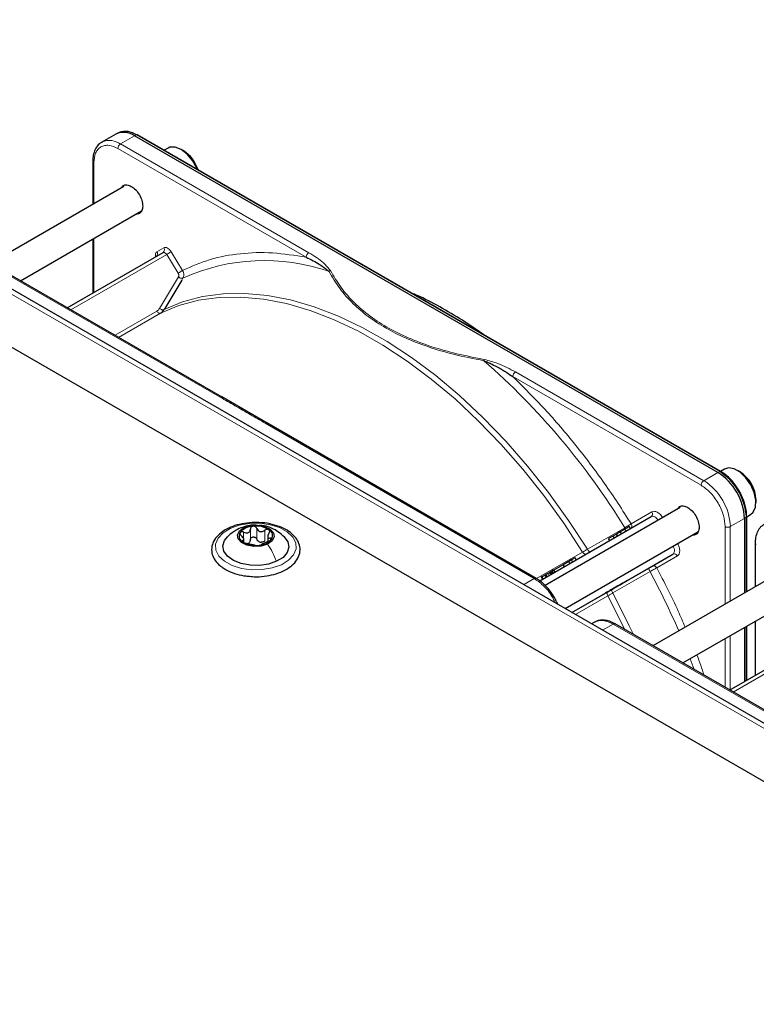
# Paper-space layout 'Blatt2' of a CAD drawing. Header units: millimetres. Extents: x 5 to 418, y 2 to 292.
# Tile 86 of 88: x 288 to 307, y 228 to 255. Entities that reach past the tile are written whole.
import ezdxf

# ---------------------------------------------------------------- set-up
doc = ezdxf.new("R2010")
doc.units = ezdxf.units.MM

psp = doc.layouts.new('Blatt2')

# ---------------------------------------------------------------- linework, layer by layer
at = {"color": 7, "linetype": 'Continuous', "lineweight": 25}
for p, q in [((317.662, 228.296), (272.124, 254.585)), ((290.067, 251.532), (289.691, 251.315)), ((289.691, 251.315), (289.708, 251.324)), ((290.153, 251.573), (290.099, 251.549)), ((306.137, 242.494), (290.567, 251.483)), ((306.215, 242.52), (290.645, 251.509)), ((291.46, 251.157), (291.356, 251.098)), ((291.866, 251.09), (291.81, 251.123)), ((289.454, 250.817), (289.454, 249.653)), ((289.454, 250.815), (289.454, 250.817)), ((290.28, 250.13), (286.723, 248.076)), ((287.523, 247.615), (290.756, 249.481)), ((319.488, 228.798), (283.991, 249.29)), ((289.454, 248.729), (289.454, 247.287)), ((292.903, 244.509), (285.715, 248.658)), ((288.772, 246.893), (291.327, 248.368)), ((291.826, 247.632), (291.374, 246.878)), ((294.106, 243.814), (292.895, 244.513)), ((301.286, 239.669), (294.098, 243.819)), ((306.309, 242.585), (306.206, 242.525)), ((306.716, 242.518), (306.659, 242.55)), ((307.154, 241.693), (307.154, 241.758)), ((305.13, 241.558), (301.527, 239.478)), ((306.903, 241.326), (306.897, 241.44)), ((306.906, 241.313), (307.009, 241.373)), ((301.383, 239.603), (304.354, 241.318)), ((306.844, 241.27), (306.844, 239.282)), ((306.906, 239.317), (306.906, 241.324)), ((302.057, 238.86), (305.605, 240.909)), ((303.428, 240.853), (303.334, 240.799)), ((303.532, 240.912), (303.428, 240.853)), ((303.458, 240.801), (303.428, 240.853)), ((303.799, 240.998), (303.769, 241.05)), ((293.486, 240.623), (293.486, 240.702)), ((294.122, 240.79), (294.122, 240.648)), ((303.334, 240.799), (303.22, 240.733)), ((303.25, 240.681), (303.22, 240.733)), ((303.334, 240.799), (303.364, 240.747)), ((307.132, 240.612), (307.132, 239.448)), ((307.132, 240.61), (307.132, 240.612)), ((304.381, 239.994), (304.934, 240.313)), ((302.008, 240.033), (301.76, 239.89)), ((302.158, 240.119), (302.008, 240.033)), ((302.038, 239.981), (302.008, 240.033)), ((302.228, 240.16), (302.158, 240.119)), ((302.188, 240.067), (302.158, 240.119)), ((302.326, 240.216), (302.228, 240.16)), ((302.258, 240.108), (302.228, 240.16)), ((302.356, 240.164), (302.326, 240.216)), ((301.56, 239.705), (301.53, 239.757)), ((301.681, 239.844), (301.652, 239.827)), ((301.682, 239.775), (301.652, 239.827)), ((301.71, 239.861), (301.681, 239.844)), ((301.711, 239.792), (301.681, 239.844)), ((301.726, 239.87), (301.709, 239.899)), ((301.76, 239.89), (301.71, 239.861)), ((301.74, 239.809), (301.71, 239.861)), ((301.79, 239.838), (301.76, 239.89)), ((303.301, 239.37), (304.294, 239.944)), ((307.958, 239.925), (304.4, 237.871)), ((301.409, 239.725), (301.455, 239.645)), ((302.237, 238.756), (303.202, 239.313)), ((305.201, 237.409), (308.433, 239.276)), ((302.843, 238.498), (302.764, 238.452)), ((310.58, 234.304), (303.393, 238.453)), ((307.132, 238.524), (307.132, 237.082)), ((306.844, 238.358), (306.844, 236.916)), ((306.906, 236.951), (306.906, 238.394)), ((306.45, 236.688), (309.005, 238.163))]:
    psp.add_line(p, q, dxfattribs=at)
at = {"color": 7, "linetype": 'Continuous', "lineweight": 18}
for p, q in [((290.191, 251.266), (290.567, 251.483)), ((290.567, 251.483), (290.618, 251.508)), ((290.618, 251.508), (306.189, 242.519)), ((295.147, 248.241), (290.12, 251.143)), ((295.217, 248.364), (290.191, 251.266)), ((289.483, 250.776), (289.483, 249.67)), ((319.288, 228.778), (283.791, 249.27)), ((289.483, 248.746), (289.483, 247.304)), ((285.665, 248.653), (292.852, 244.504)), ((291.162, 248.389), (291.348, 248.496)), ((291.424, 248.315), (288.867, 246.839)), ((291.732, 247.817), (291.424, 248.315)), ((291.542, 248.389), (291.85, 247.892)), ((291.234, 246.874), (291.738, 247.715)), ((291.858, 247.685), (291.826, 247.632)), ((291.374, 246.878), (291.354, 246.844)), ((290.046, 246.158), (291.161, 246.802)), ((291.257, 246.748), (290.141, 246.103)), ((305.69, 242.155), (300.663, 245.057)), ((305.761, 242.277), (300.734, 245.179)), ((294.049, 243.814), (301.236, 239.665)), ((306.137, 242.494), (305.761, 242.277)), ((306.189, 242.519), (306.137, 242.494)), ((303.822, 241.126), (304.375, 241.445)), ((306.885, 241.417), (306.892, 241.302)), ((306.844, 241.27), (306.468, 241.052)), ((306.892, 241.302), (306.844, 241.27)), ((306.892, 241.302), (306.892, 239.309)), ((293.479, 240.708), (293.479, 240.902)), ((293.657, 240.699), (293.657, 240.985)), ((293.83, 240.715), (293.83, 241.001)), ((294.044, 240.668), (294.044, 240.954)), ((302.657, 240.447), (303.649, 241.021)), ((303.562, 240.86), (303.532, 240.912)), ((303.684, 240.931), (303.654, 240.983)), ((306.327, 238.983), (306.327, 241.052)), ((306.468, 241.052), (306.468, 239.065)), ((293.453, 240.641), (293.453, 240.677)), ((294.191, 240.681), (294.191, 240.745)), ((301.295, 239.661), (302.524, 240.37)), ((304.934, 240.313), (302.237, 238.756)), ((305.055, 240.268), (304.502, 239.948)), ((301.576, 239.714), (301.546, 239.766)), ((301.635, 239.748), (301.605, 239.8)), ((304.324, 239.852), (303.331, 239.278)), ((301.236, 239.665), (300.95, 239.5)), ((301.476, 239.656), (301.446, 239.708)), ((303.199, 239.202), (302.332, 238.702)), ((303.057, 238.283), (303.343, 238.448)), ((303.343, 238.448), (310.53, 234.299)), ((306.892, 238.386), (306.892, 236.943)), ((306.327, 236.759), (306.327, 238.06)), ((306.468, 238.141), (306.468, 236.699)), ((309.102, 238.11), (306.545, 236.634)), ((305.504, 237.234), (305.395, 237.522))]:
    psp.add_line(p, q, dxfattribs=at)
at = {"color": 7, "linetype": 'Continuous', "lineweight": 25, "flags": 128}
for points in [[(292.239, 250.588), (292.225, 250.623), (292.115, 250.825), (291.972, 250.998), (291.811, 251.122), (291.65, 251.184), (291.507, 251.178), (291.46, 251.157)], [(307.009, 241.373), (307.079, 241.433), (307.141, 241.571), (307.151, 241.753), (307.108, 241.959), (307.017, 242.168), (306.886, 242.356), (306.731, 242.503), (306.568, 242.593), (306.415, 242.617), (306.309, 242.585)], [(293.492, 241.026), (293.663, 241.078), (293.855, 241.088), (294.039, 241.055), (294.188, 240.984), (294.278, 240.885), (294.296, 240.774), (294.239, 240.668), (294.116, 240.582)], [(306.905, 241.326), (306.906, 241.326), (306.906, 241.324)], [(294.116, 240.582), (293.945, 240.53), (293.753, 240.52), (293.568, 240.552), (293.42, 240.624), (293.329, 240.722), (293.311, 240.833), (293.368, 240.94), (293.492, 241.026)], [(294.359, 240.124), (294.144, 240.049), (293.901, 240.013), (293.651, 240.018), (293.413, 240.063), (293.207, 240.145), (293.049, 240.257), (292.952, 240.391), (292.924, 240.534), (292.968, 240.677), (293.046, 240.776)], [(294.564, 240.774), (294.656, 240.645), (294.683, 240.502), (294.64, 240.359), (294.529, 240.23), (294.359, 240.124)]]:
    psp.add_lwpolyline(points, dxfattribs=at)
at = {"color": 7, "linetype": 'Continuous', "lineweight": 18, "flags": 128}
for points in [[(291.424, 248.315), (291.413, 248.33), (291.401, 248.344), (291.388, 248.355), (291.375, 248.364), (291.362, 248.37), (291.349, 248.373), (291.337, 248.372), (291.327, 248.368)], [(302.524, 240.37), (302.023, 241.138), (301.49, 241.877), (300.93, 242.582), (300.347, 243.25), (299.742, 243.877), (299.121, 244.458), (298.487, 244.991), (297.843, 245.471), (297.195, 245.897), (296.544, 246.265), (295.896, 246.573), (295.255, 246.82), (294.623, 247.004), (294.006, 247.123), (293.407, 247.178), (292.829, 247.168), (292.275, 247.092), (291.75, 246.952), (291.257, 246.748)], [(291.354, 246.844), (291.849, 247.049), (292.376, 247.19), (292.931, 247.266), (293.51, 247.276), (294.112, 247.221), (294.731, 247.101), (295.364, 246.917), (296.008, 246.67), (296.658, 246.36), (297.31, 245.991), (297.961, 245.564), (298.607, 245.082), (299.243, 244.548), (299.866, 243.965), (300.472, 243.336), (301.058, 242.666), (301.619, 241.958), (302.153, 241.217), (302.657, 240.447)], [(304.544, 241.22), (304.527, 241.242), (304.503, 241.27), (304.477, 241.293), (304.451, 241.31), (304.424, 241.322), (304.398, 241.327), (304.375, 241.326), (304.354, 241.318)], [(293.123, 241.002), (293.363, 241.087), (293.633, 241.134), (293.915, 241.138), (294.19, 241.1), (294.437, 241.023), (294.642, 240.911), (294.79, 240.772), (294.87, 240.616), (294.878, 240.454), (294.813, 240.295), (294.678, 240.152), (294.485, 240.034), (294.244, 239.949), (293.974, 239.902), (293.692, 239.898), (293.418, 239.936), (293.17, 240.013), (292.965, 240.125), (292.818, 240.264), (292.737, 240.42), (292.73, 240.582), (292.795, 240.741), (292.929, 240.884), (293.123, 241.002)], [(304.934, 240.313), (304.951, 240.327), (304.964, 240.347), (304.972, 240.372), (304.976, 240.401), (304.974, 240.433), (304.967, 240.467), (304.955, 240.501), (304.944, 240.527)], [(303.331, 239.278), (303.772, 238.405), (303.88, 238.172)], [(303.65, 238.304), (303.635, 238.338), (303.199, 239.202)]]:
    psp.add_lwpolyline(points, dxfattribs=at)
at = {"color": 7, "linetype": 'Continuous', "lineweight": 25}
for centre, radius, start, end in [((290.322, 251.087), 0.514, 54.844, 109.1737), ((290.274, 251.074), 0.503, 54.3824, 114.3071), ((290.633, 251.483), 0.0279, 64.1059, 120.3461), ((291.362, 250.294), 0.942, 17.3593, 57.6418), ((305.309, 241.2), 1.537, 2.6055, 57.3945), ((305.348, 241.217), 1.55, 7.4229, 57.1417), ((306.2, 242.497), 0.0281, 357.4371, 55.9531), ((306.235, 241.734), 0.919, 1.5041, 58.4905), ((293.811, 240.417), 0.648, 58.1613, 96.9453), ((293.538, 240.801), 0.182, 148.3161, 242.62), ((293.741, 240.589), 0.472, 90.9797, 139.2502), ((294.07, 240.806), 0.182, 328.3161, 62.62), ((293.796, 241.191), 0.648, 238.1613, 276.9453), ((293.526, 240.76), 0.171, 286.0993, 304.1306), ((293.867, 241.019), 0.472, 270.9797, 319.2502), ((293.971, 240.867), 0.237, 250.3106, 264.7961)]:
    psp.add_arc(centre, radius, start, end, dxfattribs=at)
at = {"color": 7, "linetype": 'Continuous', "lineweight": 18}
for centre, radius, start, end in [((289.895, 250.849), 0.511, 54.6299, 111.5164), ((290.273, 251.136), 0.154, 122.6055, 177.3945), ((289.505, 250.822), 0.0509, 187.749, 245.4439), ((291.272, 248.442), 0.0922, 306.3512, 35.1851), ((291.087, 248.335), 0.0926, 307.8335, 35.0766), ((290.501, 249.914), 1.846, 299.9888, 304.3156), ((295.3, 248.234), 0.154, 122.6055, 177.3945), ((294.034, 242.884), 5.271, 70.957, 114.3749), ((287.171, 230.938), 19.319, 31.4621, 48.8282), ((300.817, 245.05), 0.154, 122.6055, 177.3945), ((306.203, 242.495), 0.0279, 64.1059, 120.3461), ((305.844, 242.148), 0.154, 122.6055, 177.3945), ((304.933, 240.983), 1.537, 2.6055, 57.3945), ((304.3, 241.392), 0.0922, 306.3512, 35.1851), ((306.878, 241.326), 0.0279, 299.6454, 355.8931), ((306.397, 241.189), 0.154, 242.6097, 297.3903), ((307.182, 240.617), 0.0509, 187.749, 245.4439), ((304.971, 240.229), 0.0922, 24.8163, 113.6431), ((285.825, 229.929), 20.992, 23.4081, 28.207)]:
    psp.add_arc(centre, radius, start, end, dxfattribs=at)
at = {"color": 7, "linetype": 'Continuous', "lineweight": 25}
for points, knots in [([(289.713, 251.321), (289.684, 251.306), (289.609, 251.268), (289.526, 251.156), (289.472, 251.011), (289.451, 250.894), (289.456, 250.826), (289.457, 250.815)], [0, 0, 0, 0, 0.178353, 0.449155, 0.712576, 0.95398, 1, 1, 1, 1]), ([(290.205, 250.087), (290.223, 250.113), (290.26, 250.168), (290.362, 250.187), (290.441, 250.152), (290.48, 250.135)], [0, 0, 0, 0, 0.314168, 0.657084, 1, 1, 1, 1]), ([(290.48, 250.135), (290.52, 250.107), (290.6, 250.05), (290.701, 249.91), (290.769, 249.755), (290.792, 249.603), (290.768, 249.48), (290.704, 249.401), (290.637, 249.396), (290.605, 249.394)], [0, 0, 0, 0, 0.144573, 0.289146, 0.433719, 0.578293, 0.722866, 0.867439, 1, 1, 1, 1]), ([(291.152, 248.271), (291.152, 248.271), (291.152, 248.27), (291.146, 248.263), (291.143, 248.262), (291.142, 248.262)], [0, 0, 0, 0, 0.337931, 0.908636, 1, 1, 1, 1]), ([(295.147, 248.241), (295.271, 248.181), (295.5, 248.071), (295.674, 247.93), (295.754, 247.867)], [0, 0, 0, 0, 0.546487, 1, 1, 1, 1]), ([(299.876, 246.179), (299.691, 246.309), (299.304, 246.579), (298.713, 246.922), (298.26, 247.162), (298.012, 247.264), (297.964, 247.283)], [0, 0, 0, 0, 0.292559, 0.608996, 0.925533, 1, 1, 1, 1]), ([(291.257, 246.748), (291.276, 246.76), (291.314, 246.786), (291.341, 246.824), (291.354, 246.844)], [0, 0, 0, 0, 0.4958231, 1, 1, 1, 1]), ([(299.889, 245.479), (299.927, 245.465), (300.005, 245.437), (300.129, 245.378), (300.257, 245.309), (300.381, 245.238), (300.516, 245.156), (300.606, 245.095), (300.663, 245.057)], [0, 0, 0, 0, 0.131707, 0.266427, 0.45503, 0.620819, 0.756483, 1, 1, 1, 1]), ([(306.704, 242.005), (306.659, 242.077), (306.595, 242.177), (306.485, 242.304), (306.388, 242.399), (306.292, 242.476), (306.233, 242.507), (306.215, 242.517)], [0, 0, 0, 0, 0.332055, 0.465031, 0.682019, 0.901125, 1, 1, 1, 1]), ([(306.228, 242.492), (306.311, 242.434), (306.439, 242.345), (306.592, 242.161), (306.698, 242.002), (306.783, 241.83), (306.854, 241.641), (306.866, 241.52), (306.872, 241.453)], [0, 0, 0, 0, 0.260513, 0.400752, 0.543967, 0.687182, 0.82742, 1, 1, 1, 1]), ([(306.897, 241.44), (306.896, 241.45), (306.894, 241.507), (306.869, 241.611), (306.825, 241.754), (306.77, 241.885), (306.724, 241.969), (306.704, 242.005)], [0, 0, 0, 0, 0.057456, 0.318799, 0.541248, 0.806265, 1, 1, 1, 1]), ([(305.054, 241.514), (305.072, 241.541), (305.11, 241.596), (305.211, 241.615), (305.29, 241.58), (305.33, 241.563)], [0, 0, 0, 0, 0.314168, 0.657084, 1, 1, 1, 1]), ([(305.33, 241.563), (305.369, 241.534), (305.449, 241.478), (305.55, 241.338), (305.618, 241.183), (305.642, 241.031), (305.618, 240.908), (305.553, 240.828), (305.486, 240.824), (305.454, 240.822)], [0, 0, 0, 0, 0.144573, 0.289146, 0.433719, 0.578293, 0.722866, 0.867439, 1, 1, 1, 1]), ([(293.939, 241.153), (293.86, 241.157), (293.69, 241.164), (293.431, 241.13), (293.18, 241.061), (292.962, 240.956), (292.787, 240.821), (292.667, 240.66), (292.615, 240.483), (292.631, 240.306), (292.71, 240.145), (292.812, 240.033), (292.887, 239.977), (292.907, 239.962)], [0, 0, 0, 0, 0.086282, 0.185601, 0.28521, 0.385407, 0.486394, 0.587428, 0.685685, 0.779446, 0.871544, 0.965572, 1, 1, 1, 1]), ([(293.818, 241.085), (293.789, 241.088), (293.696, 241.098), (293.536, 241.066), (293.418, 241.019), (293.357, 240.996)], [0, 0, 0, 0, 0.181448, 0.582026, 1, 1, 1, 1]), ([(293.598, 239.728), (293.65, 239.722), (293.792, 239.706), (294.029, 239.72), (294.292, 239.769), (294.53, 239.855), (294.731, 239.973), (294.882, 240.121), (294.973, 240.291), (294.994, 240.47), (294.948, 240.641), (294.845, 240.795), (294.689, 240.928), (294.485, 241.038), (294.242, 241.114), (294.054, 241.152), (293.951, 241.153), (293.939, 241.153)], [0, 0, 0, 0, 0.042893, 0.116634, 0.190507, 0.26469, 0.339399, 0.414652, 0.489109, 0.560561, 0.62935, 0.698063, 0.769173, 0.842509, 0.916511, 0.990371, 1, 1, 1, 1]), ([(294.57, 240.768), (294.513, 240.82), (294.412, 240.911), (294.227, 241.01), (294.062, 241.075), (293.948, 241.078), (293.906, 241.079)], [0, 0, 0, 0, 0.309059, 0.5431072, 0.8359247, 1, 1, 1, 1]), ([(307.391, 241.116), (307.361, 241.101), (307.287, 241.063), (307.204, 240.951), (307.15, 240.805), (307.129, 240.689), (307.133, 240.621), (307.134, 240.61)], [0, 0, 0, 0, 0.178353, 0.449155, 0.712576, 0.95398, 1, 1, 1, 1]), ([(293.357, 240.996), (293.305, 240.969), (293.193, 240.91), (293.096, 240.822), (293.045, 240.775)], [0, 0, 0, 0, 0.46578, 1, 1, 1, 1]), ([(293.383, 240.897), (293.381, 240.89), (293.375, 240.878), (293.381, 240.853), (293.395, 240.829), (293.41, 240.814), (293.417, 240.807)], [0, 0, 0, 0, 0.249857, 0.499466, 0.749011, 1, 1, 1, 1]), ([(293.479, 240.902), (293.47, 240.906), (293.451, 240.914), (293.423, 240.917), (293.398, 240.912), (293.388, 240.902), (293.383, 240.897)], [0, 0, 0, 0, 0.249807, 0.500055, 0.750309, 1, 1, 1, 1]), ([(293.453, 240.677), (293.464, 240.678), (293.48, 240.681), (293.486, 240.697), (293.485, 240.714), (293.476, 240.736), (293.456, 240.768), (293.433, 240.791), (293.417, 240.807)], [0, 0, 0, 0, 0.249201, 0.3743378, 0.4989316, 0.6240084, 0.74976, 1, 1, 1, 1]), ([(293.479, 240.902), (293.5, 240.893), (293.531, 240.88), (293.572, 240.88), (293.6, 240.888), (293.624, 240.905), (293.648, 240.935), (293.654, 240.965), (293.657, 240.985)], [0, 0, 0, 0, 0.249168, 0.374303, 0.498903, 0.623987, 0.749746, 1, 1, 1, 1]), ([(293.733, 241.06), (293.723, 241.058), (293.702, 241.054), (293.678, 241.036), (293.662, 241.013), (293.659, 240.994), (293.657, 240.985)], [0, 0, 0, 0, 0.250033, 0.4996315, 0.7492277, 1, 1, 1, 1]), ([(293.83, 241.001), (293.826, 241.01), (293.817, 241.027), (293.794, 241.047), (293.765, 241.06), (293.743, 241.06), (293.733, 241.06)], [0, 0, 0, 0, 0.249815, 0.499908, 0.75012, 1, 1, 1, 1]), ([(293.83, 241.001), (293.84, 240.982), (293.854, 240.955), (293.889, 240.929), (293.919, 240.918), (293.952, 240.915), (293.996, 240.923), (294.025, 240.941), (294.044, 240.954)], [0, 0, 0, 0, 0.249199, 0.374336, 0.49893, 0.624007, 0.749759, 1, 1, 1, 1]), ([(294.153, 240.968), (294.146, 240.971), (294.131, 240.979), (294.101, 240.979), (294.071, 240.971), (294.053, 240.959), (294.044, 240.954)], [0, 0, 0, 0, 0.249991, 0.499611, 0.749127, 1, 1, 1, 1]), ([(294.155, 240.875), (294.144, 240.857), (294.128, 240.83), (294.121, 240.795), (294.123, 240.773), (294.132, 240.757), (294.152, 240.743), (294.175, 240.744), (294.191, 240.745)], [0, 0, 0, 0, 0.249201, 0.374338, 0.498932, 0.624008, 0.74976, 1, 1, 1, 1]), ([(294.155, 240.875), (294.16, 240.884), (294.17, 240.9), (294.175, 240.927), (294.171, 240.951), (294.159, 240.962), (294.153, 240.968)], [0, 0, 0, 0, 0.249852, 0.499902, 0.750115, 1, 1, 1, 1]), ([(303.654, 240.983), (303.635, 240.972), (303.597, 240.95), (303.553, 240.925), (303.532, 240.912)], [0, 0, 0, 0, 0.5201391, 1, 1, 1, 1]), ([(303.769, 241.05), (303.768, 241.049), (303.766, 241.048), (303.742, 241.034), (303.705, 241.013), (303.672, 240.993), (303.654, 240.983)], [0, 0, 0, 0, 0.2389, 0.474476, 0.723416, 1, 1, 1, 1]), ([(293.453, 240.677), (293.448, 240.676), (293.438, 240.674), (293.433, 240.666), (293.437, 240.654), (293.449, 240.645), (293.454, 240.64)], [0, 0, 0, 0, 0.249852, 0.499902, 0.750115, 1, 1, 1, 1]), ([(293.454, 240.64), (293.462, 240.635), (293.477, 240.626), (293.507, 240.613), (293.537, 240.604), (293.555, 240.6), (293.563, 240.598)], [0, 0, 0, 0, 0.249991, 0.499611, 0.749127, 1, 1, 1, 1]), ([(293.777, 240.551), (293.768, 240.553), (293.753, 240.557), (293.719, 240.563), (293.689, 240.569), (293.656, 240.577), (293.612, 240.588), (293.583, 240.594), (293.563, 240.598)], [0, 0, 0, 0, 0.249199, 0.374336, 0.49893, 0.624007, 0.749759, 1, 1, 1, 1]), ([(293.657, 240.699), (293.655, 240.684), (293.651, 240.653), (293.631, 240.63), (293.622, 240.619)], [0, 0, 0, 0, 0.50155, 1, 1, 1, 1]), ([(293.657, 240.699), (293.659, 240.708), (293.662, 240.727), (293.678, 240.751), (293.702, 240.768), (293.732, 240.776), (293.764, 240.774), (293.794, 240.761), (293.817, 240.741), (293.826, 240.724), (293.83, 240.715)], [0, 0, 0, 0, 0.125193, 0.249438, 0.374279, 0.499024, 0.623869, 0.749369, 0.87443, 1, 1, 1, 1]), ([(293.777, 240.551), (293.782, 240.55), (293.791, 240.548), (293.814, 240.546), (293.843, 240.545), (293.864, 240.547), (293.875, 240.547)], [0, 0, 0, 0, 0.249815, 0.499908, 0.75012, 1, 1, 1, 1]), ([(293.892, 240.644), (293.878, 240.653), (293.851, 240.672), (293.837, 240.701), (293.83, 240.715)], [0, 0, 0, 0, 0.498457, 1, 1, 1, 1]), ([(293.875, 240.547), (293.885, 240.548), (293.906, 240.551), (293.93, 240.556), (293.946, 240.562), (293.949, 240.565), (293.95, 240.567)], [0, 0, 0, 0, 0.250033, 0.4996315, 0.7492277, 1, 1, 1, 1]), ([(294.044, 240.668), (294.03, 240.658), (294.001, 240.639), (293.967, 240.633), (293.95, 240.631)], [0, 0, 0, 0, 0.501552, 1, 1, 1, 1]), ([(294.128, 240.65), (294.108, 240.642), (294.077, 240.631), (294.036, 240.612), (294.008, 240.599), (293.984, 240.588), (293.959, 240.576), (293.954, 240.57), (293.95, 240.567)], [0, 0, 0, 0, 0.249168, 0.374303, 0.498903, 0.623987, 0.749746, 1, 1, 1, 1]), ([(294.128, 240.65), (294.138, 240.654), (294.157, 240.661), (294.185, 240.676), (294.21, 240.693), (294.219, 240.705), (294.224, 240.711)], [0, 0, 0, 0, 0.249807, 0.500055, 0.750309, 1, 1, 1, 1]), ([(294.224, 240.711), (294.227, 240.717), (294.232, 240.727), (294.227, 240.739), (294.213, 240.746), (294.198, 240.745), (294.191, 240.745)], [0, 0, 0, 0, 0.249857, 0.499466, 0.749011, 1, 1, 1, 1]), ([(292.907, 239.962), (292.941, 239.94), (293.036, 239.877), (293.228, 239.797), (293.432, 239.741), (293.56, 239.731), (293.598, 239.728)], [0, 0, 0, 0, 0.18036, 0.519453, 0.858398, 1, 1, 1, 1]), ([(301.544, 239.765), (301.535, 239.759), (301.516, 239.749), (301.488, 239.733), (301.464, 239.719), (301.452, 239.712), (301.446, 239.708)], [0, 0, 0, 0, 0.257013, 0.493304, 0.733189, 1, 1, 1, 1]), ([(301.546, 239.766), (301.541, 239.763), (301.533, 239.758), (301.529, 239.756), (301.529, 239.756), (301.53, 239.757)], [0, 0, 0, 0, 0.520179, 0.760732, 1, 1, 1, 1]), ([(301.605, 239.8), (301.599, 239.796), (301.587, 239.79), (301.571, 239.781), (301.557, 239.772), (301.55, 239.768), (301.546, 239.766)], [0, 0, 0, 0, 0.255127, 0.498018, 0.74194, 1, 1, 1, 1]), ([(301.679, 239.843), (301.667, 239.836), (301.644, 239.823), (301.617, 239.807), (301.605, 239.8)], [0, 0, 0, 0, 0.530715, 1, 1, 1, 1]), ([(304.294, 239.944), (304.302, 239.948), (304.319, 239.958), (304.343, 239.972), (304.365, 239.985), (304.376, 239.991), (304.381, 239.994)], [0, 0, 0, 0, 0.248974, 0.501635, 0.750749, 1, 1, 1, 1]), ([(301.772, 239.158), (301.727, 239.229), (301.663, 239.33), (301.552, 239.457), (301.454, 239.552), (301.359, 239.628), (301.302, 239.658), (301.285, 239.666)], [0, 0, 0, 0, 0.335682, 0.470248, 0.690009, 0.912205, 1, 1, 1, 1]), ([(301.446, 239.708), (301.439, 239.704), (301.428, 239.698), (301.425, 239.696), (301.426, 239.697), (301.427, 239.697)], [0, 0, 0, 0, 0.5110357, 0.7533793, 1, 1, 1, 1]), ([(303.202, 239.313), (303.217, 239.322), (303.248, 239.34), (303.283, 239.36), (303.301, 239.37)], [0, 0, 0, 0, 0.5, 1, 1, 1, 1]), ([(301.86, 238.977), (301.848, 239.006), (301.823, 239.068), (301.79, 239.127), (301.772, 239.158)], [0, 0, 0, 0, 0.475457, 1, 1, 1, 1]), ([(303.392, 238.45), (303.366, 238.466), (303.294, 238.507), (303.175, 238.545), (303.039, 238.558), (302.929, 238.544), (302.875, 238.51), (302.86, 238.5)], [0, 0, 0, 0, 0.145773, 0.38604, 0.633582, 0.892952, 1, 1, 1, 1])]:
    psp.add_open_spline(points, degree=3, knots=knots, dxfattribs=at)
at = {"color": 7, "linetype": 'Continuous', "lineweight": 18}
for points, knots in [([(290.12, 251.143), (290.04, 251.18), (289.917, 251.236), (289.768, 251.23), (289.666, 251.194), (289.584, 251.123), (289.505, 250.998), (289.492, 250.863), (289.483, 250.776)], [0, 0, 0, 0, 0.239457, 0.368361, 0.5, 0.631639, 0.760543, 1, 1, 1, 1]), ([(291.348, 248.496), (291.361, 248.5), (291.389, 248.51), (291.444, 248.492), (291.499, 248.45), (291.528, 248.409), (291.542, 248.389)], [0, 0, 0, 0, 0.240773, 0.5, 0.759227, 1, 1, 1, 1]), ([(291.126, 248.267), (291.124, 248.279), (291.118, 248.314), (291.13, 248.36), (291.152, 248.379), (291.162, 248.389)], [0, 0, 0, 0, 0.205862, 0.617587, 1, 1, 1, 1]), ([(291.85, 247.892), (292.091, 247.997), (292.575, 248.209), (293.384, 248.356), (294.239, 248.386), (294.845, 248.289), (295.147, 248.241)], [0, 0, 0, 0, 0.249257, 0.5, 0.750743, 1, 1, 1, 1]), ([(295.798, 247.884), (295.739, 247.954), (295.593, 248.133), (295.358, 248.277), (295.217, 248.364)], [0, 0, 0, 0, 0.39819, 1, 1, 1, 1]), ([(291.738, 247.715), (291.742, 247.723), (291.749, 247.737), (291.75, 247.764), (291.746, 247.792), (291.736, 247.809), (291.732, 247.817)], [0, 0, 0, 0, 0.247321, 0.497654, 0.748719, 1, 1, 1, 1]), ([(291.858, 247.685), (291.865, 247.698), (291.878, 247.725), (291.884, 247.776), (291.878, 247.834), (291.859, 247.872), (291.85, 247.892)], [0, 0, 0, 0, 0.216924, 0.455917, 0.716953, 1, 1, 1, 1]), ([(295.754, 247.867), (295.76, 247.87), (295.774, 247.878), (295.79, 247.882), (295.798, 247.884)], [0, 0, 0, 0, 0.483164, 1, 1, 1, 1]), ([(295.754, 247.867), (295.847, 247.71), (296.024, 247.412), (296.382, 247.007), (296.791, 246.656), (297.258, 246.348), (297.791, 246.079), (298.4, 245.843), (299.101, 245.636), (299.617, 245.533), (299.889, 245.479)], [0, 0, 0, 0, 0.141038, 0.268348, 0.385526, 0.500284, 0.615098, 0.732344, 0.859336, 1, 1, 1, 1]), ([(299.902, 245.514), (299.655, 245.562), (299.175, 245.655), (298.492, 245.848), (297.86, 246.085), (297.283, 246.372), (296.786, 246.704), (296.377, 247.069), (296.041, 247.464), (295.88, 247.741), (295.798, 247.884)], [0, 0, 0, 0, 0.12858, 0.250087, 0.37511, 0.500001, 0.624892, 0.749914, 0.87141, 1, 1, 1, 1]), ([(299.889, 245.479), (299.891, 245.486), (299.895, 245.5), (299.9, 245.509), (299.902, 245.514)], [0, 0, 0, 0, 0.499999, 1, 1, 1, 1]), ([(300.734, 245.179), (300.584, 245.26), (300.334, 245.396), (300.025, 245.48), (299.902, 245.514)], [0, 0, 0, 0, 0.600655, 1, 1, 1, 1]), ([(300.663, 245.057), (300.951, 244.771), (301.527, 244.198), (302.345, 243.236), (303.121, 242.215), (303.589, 241.489), (303.822, 241.126)], [0, 0, 0, 0, 0.249327, 0.5, 0.750673, 1, 1, 1, 1]), ([(292.852, 244.504), (292.861, 244.508), (292.879, 244.516), (292.897, 244.515), (292.902, 244.509), (292.902, 244.509)], [0, 0, 0, 0, 0.4996152, 0.9992304, 1, 1, 1, 1]), ([(292.852, 244.504), (292.983, 244.429), (293.183, 244.314), (293.451, 244.159), (293.719, 244.005), (293.918, 243.889), (294.049, 243.814)], [0, 0, 0, 0, 0.3279827, 0.5000076, 0.6722684, 1, 1, 1, 1]), ([(294.098, 243.819), (294.091, 243.821), (294.077, 243.827), (294.058, 243.818), (294.049, 243.814)], [0, 0, 0, 0, 0.498802, 1, 1, 1, 1]), ([(306.327, 241.052), (306.318, 241.15), (306.305, 241.299), (306.226, 241.516), (306.144, 241.682), (306.042, 241.835), (305.893, 242.012), (305.77, 242.099), (305.69, 242.155)], [0, 0, 0, 0, 0.239457, 0.368361, 0.5, 0.631639, 0.760543, 1, 1, 1, 1]), ([(304.375, 241.445), (304.395, 241.453), (304.437, 241.467), (304.519, 241.44), (304.602, 241.377), (304.646, 241.315), (304.667, 241.286)], [0, 0, 0, 0, 0.240773, 0.5, 0.759227, 1, 1, 1, 1]), ([(303.822, 241.126), (303.81, 241.119), (303.787, 241.104), (303.741, 241.076), (303.694, 241.047), (303.664, 241.029), (303.649, 241.021)], [0, 0, 0, 0, 0.280057, 0.540096, 0.780086, 1, 1, 1, 1]), ([(293.357, 240.996), (293.358, 240.996), (293.394, 241.024), (293.443, 241.025), (293.492, 241.026)], [0, 0, 0, 0, 0.002924, 1, 1, 1, 1]), ([(305.063, 240.6), (305.078, 240.567), (305.11, 240.498), (305.122, 240.396), (305.105, 240.311), (305.071, 240.282), (305.055, 240.268)], [0, 0, 0, 0, 0.240773, 0.5, 0.759227, 1, 1, 1, 1]), ([(302.657, 240.447), (302.633, 240.434), (302.586, 240.406), (302.545, 240.382), (302.524, 240.37)], [0, 0, 0, 0, 0.500009, 1, 1, 1, 1]), ([(302.524, 240.37), (302.532, 240.36), (302.546, 240.34), (302.574, 240.32), (302.601, 240.31), (302.615, 240.315), (302.622, 240.318)], [0, 0, 0, 0, 0.249998, 0.499998, 0.749999, 1, 1, 1, 1]), ([(304.324, 239.852), (304.339, 239.86), (304.37, 239.877), (304.418, 239.903), (304.466, 239.929), (304.49, 239.942), (304.502, 239.948)], [0, 0, 0, 0, 0.219499, 0.459352, 0.719529, 1, 1, 1, 1]), ([(304.502, 239.948), (304.703, 239.566), (304.978, 239.044), (305.199, 238.509), (305.259, 238.367)], [0, 0, 0, 0, 0.733415, 1, 1, 1, 1]), ([(301.236, 239.665), (301.245, 239.668), (301.263, 239.676), (301.281, 239.675), (301.286, 239.669), (301.287, 239.668)], [0, 0, 0, 0, 0.483167, 0.966335, 1, 1, 1, 1]), ([(301.788, 239.016), (301.772, 239.056), (301.707, 239.216), (301.51, 239.467), (301.327, 239.599), (301.236, 239.665)], [0, 0, 0, 0, 0.1465132, 0.5732566, 1, 1, 1, 1]), ([(303.202, 239.313), (303.196, 239.308), (303.185, 239.298), (303.179, 239.27), (303.183, 239.237), (303.194, 239.214), (303.199, 239.202)], [0, 0, 0, 0, 0.249998, 0.499999, 0.749999, 1, 1, 1, 1]), ([(303.199, 239.202), (303.219, 239.214), (303.261, 239.238), (303.308, 239.265), (303.331, 239.278)], [0, 0, 0, 0, 0.499991, 1, 1, 1, 1]), ([(303.343, 238.448), (303.249, 238.491), (303.062, 238.577), (302.916, 238.524), (302.843, 238.498)], [0, 0, 0, 0, 0.500051, 1, 1, 1, 1]), ([(303.393, 238.453), (303.385, 238.456), (303.371, 238.461), (303.352, 238.452), (303.343, 238.448)], [0, 0, 0, 0, 0.499672, 1, 1, 1, 1]), ([(305.574, 237.625), (305.575, 237.621), (305.651, 237.441), (305.709, 237.261), (305.765, 237.084)], [0, 0, 0, 0, 0.02245, 1, 1, 1, 1])]:
    psp.add_open_spline(points, degree=3, knots=knots, dxfattribs=at)
for points in [[(291.85, 247.892), (291.843, 247.887), (291.828, 247.877), (291.796, 247.856), (291.762, 247.835), (291.742, 247.823), (291.732, 247.817)], [(291.738, 247.715), (291.748, 247.708), (291.769, 247.694), (291.803, 247.681), (291.835, 247.677), (291.851, 247.683), (291.858, 247.685)], [(291.161, 246.802), (291.176, 246.812), (291.204, 246.831), (291.224, 246.859), (291.234, 246.874)], [(291.354, 246.844), (291.346, 246.841), (291.331, 246.836), (291.299, 246.84), (291.265, 246.853), (291.244, 246.867), (291.234, 246.874)], [(291.257, 246.748), (291.25, 246.746), (291.236, 246.742), (291.209, 246.752), (291.183, 246.772), (291.169, 246.792), (291.161, 246.802)], [(303.801, 240.999), (303.81, 241.005), (303.827, 241.019), (303.839, 241.052), (303.839, 241.09), (303.828, 241.114), (303.822, 241.126)], [(294.359, 240.124), (294.324, 240.205), (294.256, 240.366), (294.163, 240.51), (294.116, 240.582)], [(302.721, 240.375), (302.718, 240.375), (302.712, 240.375), (302.696, 240.39), (302.676, 240.415), (302.663, 240.437), (302.657, 240.447)], [(304.294, 239.944), (304.292, 239.941), (304.289, 239.936), (304.295, 239.914), (304.306, 239.885), (304.318, 239.863), (304.324, 239.852)], [(304.502, 239.948), (304.494, 239.959), (304.479, 239.981), (304.446, 240), (304.411, 240.006), (304.391, 239.998), (304.381, 239.994)], [(303.301, 239.37), (303.299, 239.368), (303.296, 239.363), (303.302, 239.341), (303.314, 239.312), (303.325, 239.29), (303.331, 239.278)]]:
    psp.add_open_spline(points, degree=3, dxfattribs=at)
at = {"color": 7, "linetype": 'Continuous', "lineweight": 25}
for points in [[(303.254, 239.343), (303.224, 239.326), (303.165, 239.292), (303.123, 239.268), (303.126, 239.269), (303.175, 239.298), (303.263, 239.349), (303.376, 239.414), (303.499, 239.485), (303.569, 239.525), (303.604, 239.546)], [(303.604, 239.546), (303.634, 239.563), (303.693, 239.597), (303.735, 239.621), (303.733, 239.62), (303.683, 239.591), (303.595, 239.54), (303.482, 239.475), (303.359, 239.404), (303.289, 239.364), (303.254, 239.343)]]:
    psp.add_open_spline(points, degree=3, dxfattribs=at)

doc.saveas('drawing.dxf')
